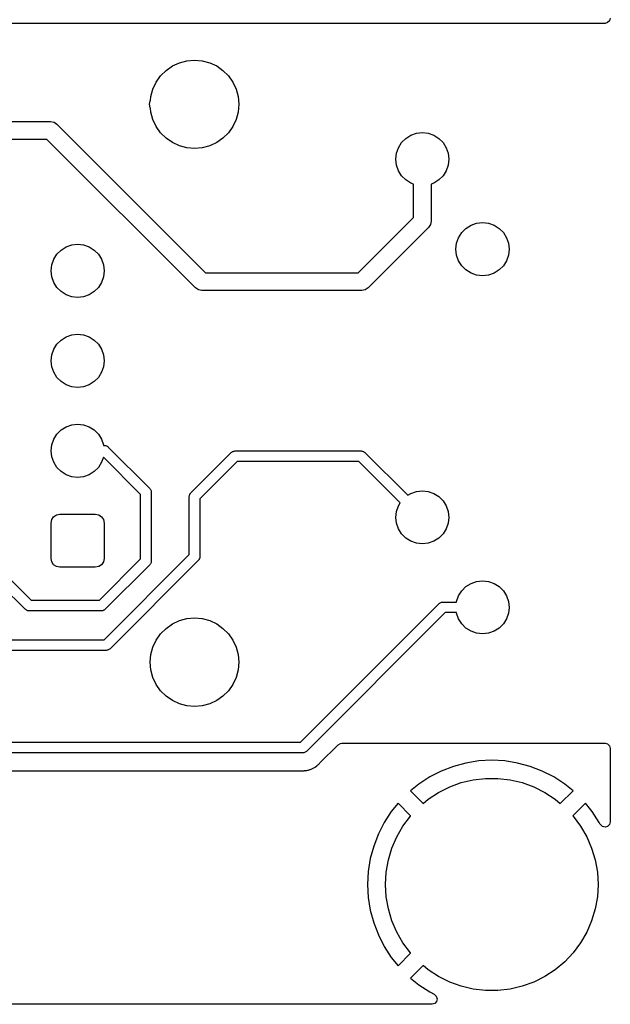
# Model space of a CAD drawing. Extents: x 44 to 146, y -87 to -25.
# Tile 16 of 20: x 129 to 146, y -87 to -59. Entities that reach past the tile are written whole.
import ezdxf

# ---------------------------------------------------------------- set-up
doc = ezdxf.new("R2010")
doc.units = 0
doc.layers.add('BLACK', color=7, linetype='CONTINUOUS')

msp = doc.modelspace()

# ---------------------------------------------------------------- linework, layer by layer
at = {"layer": 'BLACK', "linetype": 'CONTINUOUS'}
for p, q in [((145.7455, -58.906), (145.725538, -58.9805)), ((145.5965, -59.055), (125.73, -59.055)), ((145.671, -59.035038), (145.5965, -59.055)), ((145.725538, -58.9805), (145.671, -59.035038)), ((133.206515, -60.382444), (133.385, -60.257468)), ((133.385, -60.257468), (133.582475, -60.165384)), ((133.582475, -60.165384), (133.79294, -60.10899)), ((133.79294, -60.10899), (134.01, -60.09)), ((134.01, -60.09), (134.22706, -60.10899)), ((134.22706, -60.10899), (134.437525, -60.165384)), ((134.437525, -60.165384), (134.635, -60.257468)), ((134.635, -60.257468), (134.813485, -60.382444)), ((132.927468, -60.715), (133.052444, -60.536515)), ((133.052444, -60.536515), (133.206515, -60.382444)), ((134.813485, -60.382444), (134.967556, -60.536515)), ((134.967556, -60.536515), (135.092532, -60.715)), ((132.835384, -60.912475), (132.927468, -60.715)), ((135.092532, -60.715), (135.184616, -60.912475)), ((132.769777, -61.228244), (132.77899, -61.12294)), ((132.77899, -61.12294), (132.835384, -60.912475)), ((135.184616, -60.912475), (135.24101, -61.12294)), ((135.24101, -61.12294), (135.26, -61.34)), ((132.74, -61.34), (132.75903, -61.244329)), ((132.75903, -61.435671), (132.74, -61.34)), ((132.75903, -61.244329), (132.769777, -61.228244)), ((135.26, -61.34), (135.24101, -61.55706)), ((132.769777, -61.451755), (132.75903, -61.435671)), ((132.77899, -61.55706), (132.769777, -61.451755)), ((132.835384, -61.767525), (132.77899, -61.55706)), ((135.24101, -61.55706), (135.184616, -61.767525)), ((124.652, -61.8295), (129.9483, -61.8295)), ((129.9483, -61.8295), (130.043971, -61.84853)), ((130.043971, -61.84853), (130.125077, -61.902723)), ((130.125077, -61.902723), (134.317154, -66.0948)), ((132.927468, -61.965), (132.835384, -61.767525)), ((133.052444, -62.143485), (132.927468, -61.965)), ((135.092532, -61.965), (134.967556, -62.143485)), ((135.184616, -61.767525), (135.092532, -61.965)), ((133.206515, -62.297556), (133.052444, -62.143485)), ((134.967556, -62.143485), (134.813485, -62.297556)), ((139.972383, -62.303626), (140.114587, -62.214273)), ((140.114587, -62.214273), (140.273109, -62.158804)), ((140.273109, -62.158804), (140.44, -62.14)), ((140.44, -62.14), (140.606891, -62.158804)), ((140.606891, -62.158804), (140.765413, -62.214273)), ((140.765413, -62.214273), (140.907617, -62.303626)), ((129.844746, -62.3295), (124.652, -62.3295)), ((134.036823, -66.521577), (129.844746, -62.3295)), ((133.385, -62.422532), (133.206515, -62.297556)), ((133.582475, -62.514616), (133.385, -62.422532)), ((133.79294, -62.57101), (133.582475, -62.514616)), ((134.437525, -62.514616), (134.22706, -62.57101)), ((134.635, -62.422532), (134.437525, -62.514616)), ((134.813485, -62.297556), (134.635, -62.422532)), ((139.764273, -62.564587), (139.853626, -62.422383)), ((139.853626, -62.422383), (139.972383, -62.303626)), ((140.907617, -62.303626), (141.026374, -62.422383)), ((141.026374, -62.422383), (141.115727, -62.564587)), ((134.01, -62.59), (133.79294, -62.57101)), ((134.22706, -62.57101), (134.01, -62.59)), ((139.69, -62.89), (139.708804, -62.723109)), ((139.708804, -62.723109), (139.764273, -62.564587)), ((141.115727, -62.564587), (141.171196, -62.723109)), ((141.171196, -62.723109), (141.19, -62.89)), ((139.708804, -63.056891), (139.69, -62.89)), ((139.764273, -63.215413), (139.708804, -63.056891)), ((141.171196, -63.056891), (141.115727, -63.215413)), ((141.19, -62.89), (141.171196, -63.056891)), ((139.853626, -63.357617), (139.764273, -63.215413)), ((139.972383, -63.476374), (139.853626, -63.357617)), ((141.026374, -63.357617), (140.907617, -63.476374)), ((141.115727, -63.215413), (141.026374, -63.357617)), ((140.114587, -63.565727), (139.972383, -63.476374)), ((140.19, -63.592115), (140.114587, -63.565727)), ((140.19, -64.536046), (140.19, -63.592115)), ((140.765413, -63.565727), (140.69, -63.592115)), ((140.69, -63.592115), (140.69, -64.6396)), ((140.907617, -63.476374), (140.765413, -63.565727)), ((138.631246, -66.0948), (140.19, -64.536046)), ((140.67097, -64.735271), (140.616777, -64.816377)), ((140.69, -64.6396), (140.67097, -64.735271)), ((141.672383, -64.843626), (141.814587, -64.754273)), ((141.814587, -64.754273), (141.973109, -64.698804)), ((141.973109, -64.698804), (142.14, -64.68)), ((142.14, -64.68), (142.306891, -64.698804)), ((142.306891, -64.698804), (142.465413, -64.754273)), ((142.465413, -64.754273), (142.607617, -64.843626)), ((140.616777, -64.816377), (138.911577, -66.521577)), ((141.464273, -65.104587), (141.553626, -64.962383)), ((141.553626, -64.962383), (141.672383, -64.843626)), ((142.607617, -64.843626), (142.726374, -64.962383)), ((142.726374, -64.962383), (142.815727, -65.104587)), ((130.384587, -65.364273), (130.543109, -65.308804)), ((130.543109, -65.308804), (130.71, -65.29)), ((130.71, -65.29), (130.876891, -65.308804)), ((130.876891, -65.308804), (131.035413, -65.364273)), ((141.39, -65.43), (141.408804, -65.263109)), ((141.408804, -65.263109), (141.464273, -65.104587)), ((142.815727, -65.104587), (142.871196, -65.263109)), ((142.871196, -65.263109), (142.89, -65.43)), ((130.034273, -65.714587), (130.123626, -65.572383)), ((130.123626, -65.572383), (130.242383, -65.453626)), ((130.242383, -65.453626), (130.384587, -65.364273)), ((131.035413, -65.364273), (131.177617, -65.453626)), ((131.177617, -65.453626), (131.296374, -65.572383)), ((131.296374, -65.572383), (131.385727, -65.714587)), ((141.408804, -65.596891), (141.39, -65.43)), ((142.89, -65.43), (142.871196, -65.596891)), ((129.978804, -65.873109), (130.034273, -65.714587)), ((131.385727, -65.714587), (131.441196, -65.873109)), ((141.464273, -65.755413), (141.408804, -65.596891)), ((141.553626, -65.897617), (141.464273, -65.755413)), ((142.815727, -65.755413), (142.726374, -65.897617)), ((142.871196, -65.596891), (142.815727, -65.755413)), ((129.96, -66.04), (129.978804, -65.873109)), ((129.978804, -66.206891), (129.96, -66.04)), ((131.441196, -65.873109), (131.46, -66.04)), ((131.46, -66.04), (131.441196, -66.206891)), ((134.317154, -66.0948), (138.631246, -66.0948)), ((141.672383, -66.016374), (141.553626, -65.897617)), ((141.814587, -66.105727), (141.672383, -66.016374)), ((141.973109, -66.161196), (141.814587, -66.105727)), ((142.465413, -66.105727), (142.306891, -66.161196)), ((142.607617, -66.016374), (142.465413, -66.105727)), ((142.726374, -65.897617), (142.607617, -66.016374)), ((130.034273, -66.365413), (129.978804, -66.206891)), ((130.123626, -66.507617), (130.034273, -66.365413)), ((131.385727, -66.365413), (131.296374, -66.507617)), ((131.441196, -66.206891), (131.385727, -66.365413)), ((142.14, -66.18), (141.973109, -66.161196)), ((142.306891, -66.161196), (142.14, -66.18)), ((130.242383, -66.626374), (130.123626, -66.507617)), ((130.384587, -66.715727), (130.242383, -66.626374)), ((131.177617, -66.626374), (131.035413, -66.715727)), ((131.296374, -66.507617), (131.177617, -66.626374)), ((134.117929, -66.57577), (134.036823, -66.521577)), ((134.2136, -66.5948), (134.117929, -66.57577)), ((138.7348, -66.5948), (134.2136, -66.5948)), ((138.830471, -66.57577), (138.7348, -66.5948)), ((138.911577, -66.521577), (138.830471, -66.57577)), ((130.543109, -66.771196), (130.384587, -66.715727)), ((130.71, -66.79), (130.543109, -66.771196)), ((130.876891, -66.771196), (130.71, -66.79)), ((131.035413, -66.715727), (130.876891, -66.771196)), ((130.123626, -68.112383), (130.242383, -67.993626)), ((130.242383, -67.993626), (130.384587, -67.904273)), ((130.384587, -67.904273), (130.543109, -67.848804)), ((130.543109, -67.848804), (130.71, -67.83)), ((130.71, -67.83), (130.876891, -67.848804)), ((130.876891, -67.848804), (131.035413, -67.904273)), ((131.035413, -67.904273), (131.177617, -67.993626)), ((131.177617, -67.993626), (131.296374, -68.112383)), ((129.978804, -68.413109), (130.034273, -68.254587)), ((130.034273, -68.254587), (130.123626, -68.112383)), ((131.296374, -68.112383), (131.385727, -68.254587)), ((131.385727, -68.254587), (131.441196, -68.413109)), ((129.96, -68.58), (129.978804, -68.413109)), ((129.978804, -68.746891), (129.96, -68.58)), ((131.441196, -68.413109), (131.46, -68.58)), ((131.46, -68.58), (131.441196, -68.746891)), ((130.034273, -68.905413), (129.978804, -68.746891)), ((130.123626, -69.047617), (130.034273, -68.905413)), ((131.385727, -68.905413), (131.296374, -69.047617)), ((131.441196, -68.746891), (131.385727, -68.905413)), ((130.242383, -69.166374), (130.123626, -69.047617)), ((130.384587, -69.255727), (130.242383, -69.166374)), ((131.177617, -69.166374), (131.035413, -69.255727)), ((131.296374, -69.047617), (131.177617, -69.166374)), ((130.543109, -69.311196), (130.384587, -69.255727)), ((130.71, -69.33), (130.543109, -69.311196)), ((130.876891, -69.311196), (130.71, -69.33)), ((131.035413, -69.255727), (130.876891, -69.311196)), ((130.123626, -70.652383), (130.242383, -70.533626)), ((130.242383, -70.533626), (130.384587, -70.444273)), ((130.384587, -70.444273), (130.543109, -70.388804)), ((130.543109, -70.388804), (130.71, -70.37)), ((130.71, -70.37), (130.876891, -70.388804)), ((130.876891, -70.388804), (131.035413, -70.444273)), ((131.035413, -70.444273), (131.177617, -70.533626)), ((131.177617, -70.533626), (131.296374, -70.652383)), ((129.978804, -70.953109), (130.034273, -70.794587)), ((130.034273, -70.794587), (130.123626, -70.652383)), ((131.296374, -70.652383), (131.385727, -70.794587)), ((131.385727, -70.794587), (131.441196, -70.953109)), ((129.96, -71.12), (129.978804, -70.953109)), ((129.978804, -71.286891), (129.96, -71.12)), ((131.441196, -70.953109), (131.443099, -70.97)), ((131.443099, -70.97), (131.4704, -70.97)), ((131.4704, -70.97), (131.489475, -70.975111)), ((131.489475, -70.975111), (131.509223, -70.975111)), ((131.509223, -70.975111), (131.526325, -70.984984)), ((131.526325, -70.984984), (131.5454, -70.990096)), ((131.5454, -70.990096), (131.559364, -71.00406)), ((131.559364, -71.00406), (131.576466, -71.013934)), ((131.576466, -71.013934), (132.744866, -72.182334)), ((135.063635, -71.15646), (135.0776, -71.142496)), ((135.0776, -71.142496), (135.096674, -71.137384)), ((135.096674, -71.137384), (135.113777, -71.127511)), ((135.113777, -71.127511), (135.133525, -71.127511)), ((135.133525, -71.127511), (135.1526, -71.1224)), ((135.1526, -71.1224), (138.7124, -71.1224)), ((138.7124, -71.1224), (138.731475, -71.127511)), ((138.731475, -71.127511), (138.751223, -71.127511)), ((138.751223, -71.127511), (138.768325, -71.137384)), ((138.768325, -71.137384), (138.7874, -71.142496)), ((138.7874, -71.142496), (138.801364, -71.15646)), ((130.034273, -71.445413), (129.978804, -71.286891)), ((131.437039, -71.298771), (131.385727, -71.445413)), ((132.4888, -72.350532), (131.437039, -71.298771)), ((133.904334, -72.308534), (135.046534, -71.166334)), ((135.214732, -71.4224), (134.1604, -72.476732)), ((135.046534, -71.166334), (135.063635, -71.15646)), ((138.650268, -71.4224), (135.214732, -71.4224)), ((139.817594, -72.589726), (138.650268, -71.4224)), ((138.801364, -71.15646), (138.818466, -71.166334)), ((138.818466, -71.166334), (140.029726, -72.377594)), ((130.123626, -71.587617), (130.034273, -71.445413)), ((130.242383, -71.706374), (130.123626, -71.587617)), ((130.384587, -71.795727), (130.242383, -71.706374)), ((131.177617, -71.706374), (131.035413, -71.795727)), ((131.296374, -71.587617), (131.177617, -71.706374)), ((131.385727, -71.445413), (131.296374, -71.587617)), ((130.543109, -71.851196), (130.384587, -71.795727)), ((130.71, -71.87), (130.543109, -71.851196)), ((130.876891, -71.851196), (130.71, -71.87)), ((131.035413, -71.795727), (130.876891, -71.851196)), ((132.744866, -72.182334), (132.754739, -72.199435)), ((132.754739, -72.199435), (132.768704, -72.2134)), ((132.768704, -72.2134), (132.773815, -72.232474)), ((132.773815, -72.232474), (132.783689, -72.249577)), ((132.783689, -72.249577), (132.783689, -72.269325)), ((140.273109, -72.268804), (140.44, -72.25)), ((140.44, -72.25), (140.606891, -72.268804)), ((132.4888, -74.174068), (132.4888, -72.350532)), ((132.783689, -72.269325), (132.7888, -72.2884)), ((132.7888, -72.2884), (132.7888, -74.2362)), ((133.8604, -72.4146), (133.865511, -72.395525)), ((133.8604, -74.052468), (133.8604, -72.4146)), ((133.865511, -72.375777), (133.875384, -72.358674)), ((133.865511, -72.395525), (133.865511, -72.375777)), ((133.875384, -72.358674), (133.880496, -72.3396)), ((133.880496, -72.3396), (133.89446, -72.325635)), ((133.89446, -72.325635), (133.904334, -72.308534)), ((134.1604, -72.476732), (134.1604, -74.1146)), ((140.029726, -72.377594), (140.114587, -72.324273)), ((140.114587, -72.324273), (140.273109, -72.268804)), ((140.606891, -72.268804), (140.765413, -72.324273)), ((140.765413, -72.324273), (140.907617, -72.413626)), ((140.907617, -72.413626), (141.026374, -72.532383)), ((141.026374, -72.532383), (141.115727, -72.674587)), ((139.708804, -72.833109), (139.764273, -72.674587)), ((139.764273, -72.674587), (139.817594, -72.589726)), ((141.115727, -72.674587), (141.171196, -72.833109)), ((129.96, -73.1605), (129.979068, -73.064638)), ((129.979068, -73.064638), (130.03337, -72.98337)), ((130.03337, -72.98337), (130.114638, -72.929068)), ((130.114638, -72.929068), (130.2105, -72.91)), ((130.2105, -72.91), (131.2095, -72.91)), ((131.2095, -72.91), (131.305362, -72.929068)), ((131.305362, -72.929068), (131.38663, -72.98337)), ((131.38663, -72.98337), (131.440932, -73.064638)), ((131.440932, -73.064638), (131.46, -73.1605)), ((139.69, -73), (139.708804, -72.833109)), ((139.708804, -73.166891), (139.69, -73)), ((141.171196, -72.833109), (141.19, -73)), ((141.19, -73), (141.171196, -73.166891)), ((129.96, -74.1595), (129.96, -73.1605)), ((131.46, -73.1605), (131.46, -74.1595)), ((139.764273, -73.325413), (139.708804, -73.166891)), ((139.853626, -73.467617), (139.764273, -73.325413)), ((141.115727, -73.325413), (141.026374, -73.467617)), ((141.171196, -73.166891), (141.115727, -73.325413)), ((139.972383, -73.586374), (139.853626, -73.467617)), ((140.114587, -73.675727), (139.972383, -73.586374)), ((140.907617, -73.586374), (140.765413, -73.675727)), ((141.026374, -73.467617), (140.907617, -73.586374)), ((140.273109, -73.731196), (140.114587, -73.675727)), ((140.44, -73.75), (140.273109, -73.731196)), ((140.606891, -73.731196), (140.44, -73.75)), ((140.765413, -73.675727), (140.606891, -73.731196)), ((129.979068, -74.255362), (129.96, -74.1595)), ((131.324068, -75.3388), (132.4888, -74.174068)), ((131.46, -74.1595), (131.440932, -74.255362)), ((131.458368, -76.4545), (133.8604, -74.052468)), ((134.126339, -74.203564), (134.116466, -74.220666)), ((134.140304, -74.1896), (134.126339, -74.203564)), ((134.145415, -74.170525), (134.140304, -74.1896)), ((134.155289, -74.153423), (134.145415, -74.170525)), ((134.1604, -74.1146), (134.155289, -74.133674)), ((134.155289, -74.133674), (134.155289, -74.153423)), ((130.03337, -74.33663), (129.979068, -74.255362)), ((130.114638, -74.390932), (130.03337, -74.33663)), ((130.2105, -74.41), (130.114638, -74.390932)), ((131.2095, -74.41), (130.2105, -74.41)), ((131.305362, -74.390932), (131.2095, -74.41)), ((131.38663, -74.33663), (131.305362, -74.390932)), ((131.440932, -74.255362), (131.38663, -74.33663)), ((132.744866, -74.342266), (131.492266, -75.594866)), ((134.116466, -74.220666), (131.626566, -76.710566)), ((132.754739, -74.325164), (132.744866, -74.342266)), ((132.768704, -74.3112), (132.754739, -74.325164)), ((132.773815, -74.292125), (132.768704, -74.3112)), ((132.783689, -74.275023), (132.773815, -74.292125)), ((132.7888, -74.2362), (132.783689, -74.255274)), ((132.783689, -74.255274), (132.783689, -74.275023)), ((128.733566, -74.673434), (129.398932, -75.3388)), ((129.230734, -75.594866), (128.565368, -74.9295)), ((141.553626, -75.072383), (141.672383, -74.953626)), ((141.672383, -74.953626), (141.814587, -74.864273)), ((141.814587, -74.864273), (141.973109, -74.808804)), ((141.973109, -74.808804), (142.14, -74.79)), ((142.14, -74.79), (142.306891, -74.808804)), ((142.306891, -74.808804), (142.465413, -74.864273)), ((142.465413, -74.864273), (142.607617, -74.953626)), ((142.607617, -74.953626), (142.726374, -75.072383)), ((141.408804, -75.373109), (141.464273, -75.214587)), ((141.464273, -75.214587), (141.553626, -75.072383)), ((142.726374, -75.072383), (142.815727, -75.214587)), ((142.815727, -75.214587), (142.871196, -75.373109)), ((129.247835, -75.604739), (129.230734, -75.594866)), ((129.398932, -75.3388), (131.324068, -75.3388)), ((131.492266, -75.594866), (131.475164, -75.604739)), ((136.998268, -79.35), (140.914334, -75.433934)), ((140.914334, -75.433934), (140.931435, -75.42406)), ((140.931435, -75.42406), (140.9454, -75.410096)), ((140.9454, -75.410096), (140.964474, -75.404984)), ((140.964474, -75.404984), (140.981577, -75.395111)), ((140.981577, -75.395111), (141.001325, -75.395111)), ((141.001325, -75.395111), (141.0204, -75.39)), ((141.0204, -75.39), (141.406901, -75.39)), ((141.406901, -75.39), (141.408804, -75.373109)), ((142.871196, -75.373109), (142.89, -75.54)), ((142.89, -75.54), (142.871196, -75.706891)), ((129.2618, -75.618704), (129.247835, -75.604739)), ((129.280874, -75.623815), (129.2618, -75.618704)), ((129.297977, -75.633689), (129.280874, -75.623815)), ((129.317725, -75.633689), (129.297977, -75.633689)), ((129.3368, -75.6388), (129.317725, -75.633689)), ((131.3862, -75.6388), (129.3368, -75.6388)), ((131.405275, -75.633689), (131.3862, -75.6388)), ((131.425023, -75.633689), (131.405275, -75.633689)), ((131.442125, -75.623815), (131.425023, -75.633689)), ((131.4612, -75.618704), (131.442125, -75.623815)), ((131.475164, -75.604739), (131.4612, -75.618704)), ((133.582475, -75.915384), (133.79294, -75.85899)), ((133.79294, -75.85899), (134.01, -75.84)), ((134.01, -75.84), (134.22706, -75.85899)), ((134.22706, -75.85899), (134.437525, -75.915384)), ((141.082532, -75.69), (137.166466, -79.606066)), ((141.406901, -75.69), (141.082532, -75.69)), ((141.408804, -75.706891), (141.406901, -75.69)), ((141.464273, -75.865413), (141.408804, -75.706891)), ((141.553626, -76.007617), (141.464273, -75.865413)), ((142.815727, -75.865413), (142.726374, -76.007617)), ((142.871196, -75.706891), (142.815727, -75.865413)), ((133.052444, -76.286515), (133.206515, -76.132444)), ((133.206515, -76.132444), (133.385, -76.007468)), ((133.385, -76.007468), (133.582475, -75.915384)), ((134.437525, -75.915384), (134.635, -76.007468)), ((134.635, -76.007468), (134.813485, -76.132444)), ((134.813485, -76.132444), (134.967556, -76.286515)), ((141.672383, -76.126374), (141.553626, -76.007617)), ((141.814587, -76.215727), (141.672383, -76.126374)), ((142.607617, -76.126374), (142.465413, -76.215727)), ((142.726374, -76.007617), (142.607617, -76.126374)), ((132.927468, -76.465), (133.052444, -76.286515)), ((134.967556, -76.286515), (135.092532, -76.465)), ((141.973109, -76.271196), (141.814587, -76.215727)), ((142.14, -76.29), (141.973109, -76.271196)), ((142.306891, -76.271196), (142.14, -76.29)), ((142.465413, -76.215727), (142.306891, -76.271196)), ((124.652, -76.4545), (131.458368, -76.4545)), ((131.626566, -76.710566), (131.609464, -76.720439)), ((132.77899, -76.87294), (132.835384, -76.662475)), ((132.835384, -76.662475), (132.927468, -76.465)), ((135.092532, -76.465), (135.184616, -76.662475)), ((135.184616, -76.662475), (135.24101, -76.87294)), ((131.5205, -76.7545), (124.652, -76.7545)), ((131.539575, -76.749389), (131.5205, -76.7545)), ((131.559323, -76.749389), (131.539575, -76.749389)), ((131.576425, -76.739515), (131.559323, -76.749389)), ((131.5955, -76.734404), (131.576425, -76.739515)), ((131.609464, -76.720439), (131.5955, -76.734404)), ((132.76, -77.09), (132.77899, -76.87294)), ((135.24101, -76.87294), (135.26, -77.09)), ((132.77899, -77.30706), (132.76, -77.09)), ((135.26, -77.09), (135.24101, -77.30706)), ((132.835384, -77.517525), (132.77899, -77.30706)), ((132.927468, -77.715), (132.835384, -77.517525)), ((135.184616, -77.517525), (135.092532, -77.715)), ((135.24101, -77.30706), (135.184616, -77.517525)), ((133.052444, -77.893485), (132.927468, -77.715)), ((135.092532, -77.715), (134.967556, -77.893485)), ((133.206515, -78.047556), (133.052444, -77.893485)), ((133.385, -78.172532), (133.206515, -78.047556)), ((134.813485, -78.047556), (134.635, -78.172532)), ((134.967556, -77.893485), (134.813485, -78.047556)), ((133.582475, -78.264616), (133.385, -78.172532)), ((133.79294, -78.32101), (133.582475, -78.264616)), ((134.01, -78.34), (133.79294, -78.32101)), ((134.22706, -78.32101), (134.01, -78.34)), ((134.437525, -78.264616), (134.22706, -78.32101)), ((134.635, -78.172532), (134.437525, -78.264616)), ((125.6, -79.35), (136.998268, -79.35)), ((137.547019, -79.933325), (138.061705, -79.418641)), ((138.061705, -79.418641), (138.1285, -79.380077)), ((138.1285, -79.380077), (138.167064, -79.375)), ((138.167064, -79.375), (145.5965, -79.375)), ((145.5965, -79.375), (145.671, -79.394962)), ((145.671, -79.394962), (145.725538, -79.4495)), ((145.725538, -79.4495), (145.7455, -79.524)), ((137.0604, -79.65), (125.662132, -79.65)), ((137.079475, -79.644889), (137.0604, -79.65)), ((137.099223, -79.644889), (137.079475, -79.644889)), ((137.116325, -79.635015), (137.099223, -79.644889)), ((137.1354, -79.629904), (137.116325, -79.635015)), ((137.149364, -79.615939), (137.1354, -79.629904)), ((137.166466, -79.606066), (137.149364, -79.615939)), ((145.7455, -79.524), (145.7455, -81.598672)), ((137.412262, -80.048418), (137.423953, -80.040738)), ((137.423953, -80.040738), (137.462265, -80.018081)), ((137.462265, -80.018081), (137.475884, -80.00446)), ((137.475884, -80.00446), (137.493656, -79.989282)), ((137.493656, -79.989282), (137.509237, -79.977963)), ((137.509237, -79.977963), (137.537591, -79.943687)), ((137.537591, -79.943687), (137.547019, -79.933325)), ((141.31694, -80.029539), (140.974476, -80.160999)), ((141.31696, -80.029532), (141.31694, -80.029539)), ((141.6713, -79.934587), (141.31696, -80.029532)), ((141.671303, -79.934586), (141.6713, -79.934587)), ((142.033653, -79.877196), (141.671303, -79.934586)), ((142.4, -79.857997), (142.033653, -79.877196)), ((142.766346, -79.877196), (142.4, -79.857997)), ((143.128696, -79.934586), (142.766346, -79.877196)), ((143.128699, -79.934587), (143.128696, -79.934586)), ((143.483039, -80.029532), (143.128699, -79.934587)), ((143.483059, -80.029539), (143.483039, -80.029532)), ((143.825518, -80.160997), (143.483059, -80.029539)), ((125.931164, -80.1505), (136.972134, -80.1505)), ((136.972134, -80.1505), (136.989312, -80.152396)), ((136.989312, -80.152396), (136.989361, -80.151878)), ((136.989361, -80.151878), (136.998695, -80.152759)), ((136.998695, -80.152759), (136.998696, -80.15276)), ((136.998696, -80.15276), (136.998696, -80.152759)), ((136.998696, -80.152759), (136.998697, -80.15276)), ((136.998697, -80.15276), (137.044363, -80.151324)), ((137.044363, -80.151324), (137.068249, -80.150573)), ((137.068249, -80.150573), (137.07293, -80.1505)), ((137.07293, -80.1505), (137.101321, -80.1505)), ((137.101321, -80.1505), (137.101325, -80.1505)), ((137.101325, -80.1505), (137.104528, -80.150095)), ((137.104528, -80.150095), (137.118522, -80.148994)), ((137.118522, -80.148994), (137.154173, -80.147873)), ((137.154173, -80.147873), (137.162969, -80.147597)), ((137.162969, -80.147597), (137.181463, -80.142223)), ((137.181463, -80.142223), (137.20434, -80.137485)), ((137.20434, -80.137485), (137.223458, -80.135071)), ((137.223458, -80.135071), (137.264817, -80.118694)), ((137.264817, -80.118694), (137.278087, -80.114152)), ((137.278087, -80.114152), (137.306623, -80.105862)), ((137.306623, -80.105862), (137.320792, -80.101746)), ((137.320792, -80.101746), (137.320793, -80.101745)), ((137.320793, -80.101745), (137.320798, -80.101744)), ((137.320798, -80.101744), (137.337375, -80.091939)), ((137.337375, -80.091939), (137.358366, -80.081656)), ((137.358366, -80.081656), (137.376271, -80.074568)), ((137.376271, -80.074568), (137.412262, -80.048418)), ((140.974476, -80.160999), (140.647605, -80.327548)), ((143.825542, -80.161008), (143.825518, -80.160997)), ((144.152388, -80.327544), (143.825542, -80.161008)), ((140.339928, -80.527354), (140.10685, -80.716097)), ((140.647592, -80.327555), (140.339928, -80.527354)), ((140.647605, -80.327548), (140.647592, -80.327555)), ((141.211761, -80.608152), (141.53959, -80.488831)), ((141.53959, -80.488831), (141.879055, -80.408377)), ((141.879055, -80.408377), (142.225566, -80.367876)), ((142.225566, -80.367876), (142.574434, -80.367876)), ((142.574434, -80.367876), (142.920945, -80.408377)), ((142.920945, -80.408377), (143.26041, -80.488831)), ((143.26041, -80.488831), (143.588239, -80.608152)), ((144.152408, -80.327555), (144.152388, -80.327544)), ((144.460071, -80.527354), (144.152408, -80.327555)), ((144.693149, -80.716097), (144.460071, -80.527354)), ((140.10685, -80.716097), (140.466421, -81.075668)), ((140.608524, -80.95643), (140.9, -80.764724)), ((140.9, -80.764724), (141.211761, -80.608152)), ((143.588239, -80.608152), (143.9, -80.764724)), ((143.9, -80.764724), (144.191476, -80.95643)), ((144.333577, -81.075667), (144.693149, -80.716097)), ((139.753297, -81.06965), (139.564554, -81.302728)), ((140.109739, -81.426092), (139.753297, -81.06965)), ((140.466421, -81.075668), (140.608524, -80.95643)), ((144.191476, -80.95643), (144.333577, -81.075667)), ((145.046701, -81.06965), (144.690259, -81.426091)), ((145.235445, -81.302728), (145.046701, -81.06965)), ((139.564554, -81.302728), (139.364755, -81.610392)), ((139.893537, -81.714273), (140.101867, -81.434437)), ((140.101867, -81.434437), (140.109739, -81.426092)), ((144.690259, -81.426091), (144.698133, -81.434437)), ((144.698133, -81.434437), (144.906463, -81.714273)), ((145.435244, -81.610392), (145.235445, -81.302728)), ((139.364748, -81.610405), (139.198199, -81.937276)), ((139.364755, -81.610392), (139.364748, -81.610405)), ((139.719102, -82.016402), (139.893537, -81.714273)), ((144.906463, -81.714273), (145.080898, -82.016402)), ((145.435251, -81.610405), (145.435244, -81.610392)), ((145.46374, -81.666317), (145.435251, -81.610405)), ((145.467462, -81.673172), (145.46374, -81.666317)), ((145.522, -81.72771), (145.467462, -81.673172)), ((145.725538, -81.673172), (145.671, -81.72771)), ((145.7455, -81.598672), (145.725538, -81.673172)), ((139.198199, -81.937276), (139.066739, -82.27974)), ((145.5965, -81.747672), (145.522, -81.72771)), ((145.671, -81.72771), (145.5965, -81.747672)), ((139.580922, -82.33674), (139.719102, -82.016402)), ((145.080898, -82.016402), (145.219078, -82.33674)), ((139.066732, -82.27976), (138.971787, -82.6341)), ((139.066739, -82.27974), (139.066732, -82.27976)), ((139.480865, -82.670952), (139.580922, -82.33674)), ((145.219078, -82.33674), (145.319135, -82.670952)), ((138.971786, -82.634103), (138.914396, -82.996453)), ((138.971787, -82.6341), (138.971786, -82.634103)), ((139.420285, -83.014521), (139.480865, -82.670952)), ((145.319135, -82.670952), (145.379715, -83.014521)), ((138.914396, -82.996453), (138.895197, -83.3628)), ((139.4, -83.3628), (139.420285, -83.014521)), ((145.379715, -83.014521), (145.4, -83.3628)), ((138.895197, -83.3628), (138.914396, -83.729146)), ((139.420285, -83.711079), (139.4, -83.3628)), ((145.4, -83.3628), (145.379715, -83.711079)), ((138.914396, -83.729146), (138.971786, -84.091496)), ((139.480865, -84.054648), (139.420285, -83.711079)), ((145.379715, -83.711079), (145.319135, -84.054648)), ((138.971786, -84.091496), (138.971787, -84.091499)), ((138.971787, -84.091499), (139.066732, -84.445839)), ((139.580922, -84.38886), (139.480865, -84.054648)), ((145.319135, -84.054648), (145.219078, -84.38886)), ((139.066732, -84.445839), (139.066739, -84.445859)), ((139.066739, -84.445859), (139.198197, -84.788318)), ((139.719102, -84.709198), (139.580922, -84.38886)), ((145.219078, -84.38886), (145.080898, -84.709198)), ((139.893537, -85.011327), (139.719102, -84.709198)), ((145.080898, -84.709198), (144.906463, -85.011327)), ((139.198197, -84.788318), (139.198208, -84.788342)), ((139.198208, -84.788342), (139.364744, -85.115188)), ((140.101867, -85.291163), (139.893537, -85.011327)), ((144.906463, -85.011327), (144.698133, -85.291163)), ((139.364744, -85.115188), (139.364755, -85.115208)), ((139.364755, -85.115208), (139.564554, -85.422871)), ((139.753297, -85.655948), (140.109738, -85.299506)), ((140.109738, -85.299506), (140.101867, -85.291163)), ((144.698133, -85.291163), (144.458725, -85.544921)), ((139.564554, -85.422871), (139.753297, -85.655948)), ((144.458725, -85.544921), (144.191476, -85.76917)), ((140.46642, -85.64993), (140.10685, -86.009501)), ((140.608524, -85.76917), (140.46642, -85.64993)), ((140.9, -85.960876), (140.608524, -85.76917)), ((144.191476, -85.76917), (143.9, -85.960876)), ((140.10685, -86.009501), (140.339928, -86.198245)), ((141.211761, -86.117448), (140.9, -85.960876)), ((141.53959, -86.236769), (141.211761, -86.117448)), ((143.588239, -86.117448), (143.26041, -86.236769)), ((143.9, -85.960876), (143.588239, -86.117448)), ((140.339928, -86.198245), (140.647591, -86.398044)), ((140.647591, -86.398044), (140.647611, -86.398055)), ((140.647611, -86.398055), (140.776525, -86.46374)), ((141.879055, -86.317223), (141.53959, -86.236769)), ((142.225566, -86.357724), (141.879055, -86.317223)), ((142.574434, -86.357724), (142.225566, -86.357724)), ((142.920945, -86.317223), (142.574434, -86.357724)), ((143.26041, -86.236769), (142.920945, -86.317223)), ((140.776525, -86.46374), (140.833843, -86.515349)), ((140.841641, -86.664144), (140.790032, -86.721462)), ((140.833843, -86.515349), (140.857677, -86.588702)), ((140.857677, -86.588702), (140.841641, -86.664144)), ((140.708881, -86.7455), (48.864128, -86.7455)), ((140.716679, -86.745296), (140.708881, -86.7455)), ((140.790032, -86.721462), (140.716679, -86.745296))]:
    msp.add_line(p, q, dxfattribs=at)

doc.saveas('drawing.dxf')
